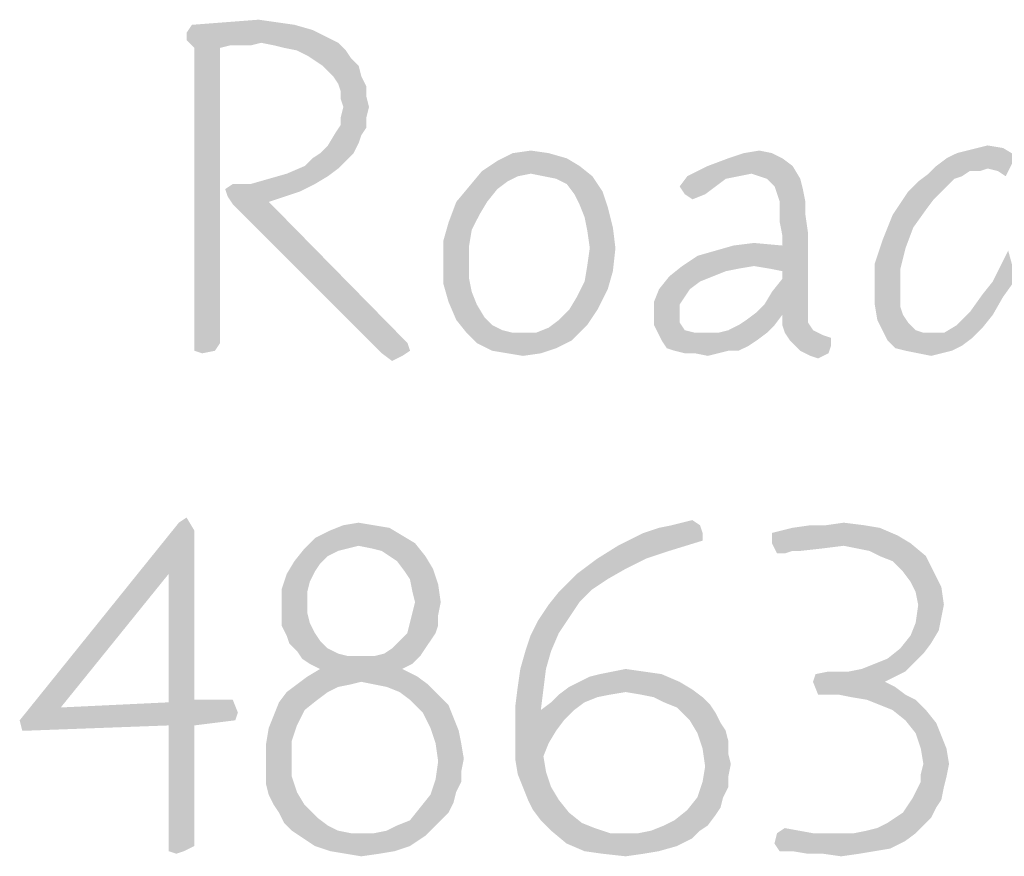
# Model space of a CAD drawing. Header units: inches. Extents: x -1 to 69, y -1 to 45.
# Tile 33 of 39: x 65.733 to 66.618, y 2.39 to 3.142. Entities that reach past the tile are written whole.
import ezdxf

# ---------------------------------------------------------------- set-up
doc = ezdxf.new("R2010")
doc.units = ezdxf.units.IN
doc.header["$LTSCALE"] = 3.74
doc.header["$MEASUREMENT"] = 0
doc.layers.get('0').update_dxf_attribs({"linetype": 'CONTINUOUS'})

msp = doc.modelspace()

# ---------------------------------------------------------------- linework, layer by layer
at = {"color": 2, "linetype": 'CONTINUOUS'}
for points in [[(65.97968, 3.13734), (65.99584, 3.13272), (65.88276, 3.13041)], [(65.97968, 3.13734), (65.88276, 3.13041), (65.88738, 3.13734)], [(65.96353, 3.13964), (65.88738, 3.13734), (65.91738, 3.13964)], [(65.88738, 3.13734), (65.96353, 3.13964), (65.97968, 3.13734)], [(65.91738, 3.13964), (65.94738, 3.14195), (65.96353, 3.13964)], [(65.88276, 3.13041), (65.99584, 3.13272), (66.00968, 3.1258)], [(66.00968, 3.1258), (65.88276, 3.12349), (65.88276, 3.13041)], [(65.94968, 3.12118), (65.88276, 3.12349), (66.00968, 3.1258)], [(65.94968, 3.12118), (66.00968, 3.1258), (66.01891, 3.12118)], [(65.94968, 3.12118), (65.88968, 3.11657), (65.88276, 3.12349)], [(65.94968, 3.12118), (65.92199, 3.11887), (65.88968, 3.11657)], [(65.88968, 3.11657), (65.92199, 3.11887), (65.91276, 3.11657)], [(65.91276, 3.11657), (65.91276, 2.85118), (65.88968, 2.84426)], [(65.91276, 3.11657), (65.88968, 2.84426), (65.88968, 3.11657)], [(65.93353, 3.11887), (65.92199, 3.11887), (65.94968, 3.12118)], [(65.93353, 3.11887), (65.94968, 3.12118), (65.94045, 3.11887)], [(66.01891, 3.12118), (65.96122, 3.11887), (65.94968, 3.12118)], [(65.97045, 3.11657), (65.96122, 3.11887), (66.01891, 3.12118)], [(65.98199, 3.11426), (65.97045, 3.11657), (66.01891, 3.12118)], [(65.98199, 3.11426), (66.01891, 3.12118), (66.02584, 3.11426)], [(66.02584, 3.11426), (65.99122, 3.10964), (65.98199, 3.11426)], [(65.99122, 3.10964), (66.02584, 3.11426), (66.03045, 3.10734)], [(66.03045, 3.10734), (65.99814, 3.10503), (65.99122, 3.10964)], [(66.00507, 3.10041), (65.99814, 3.10503), (66.03045, 3.10734)], [(66.00507, 3.10041), (66.03045, 3.10734), (66.03738, 3.10041)], [(66.03738, 3.10041), (66.0143, 3.09118), (66.00507, 3.10041)], [(66.0143, 3.09118), (66.03738, 3.10041), (66.03968, 3.09118)], [(66.03968, 3.09118), (66.01891, 3.08426), (66.0143, 3.09118)], [(66.01891, 3.08426), (66.03968, 3.09118), (66.0443, 3.08195)], [(66.0443, 3.08195), (66.02122, 3.07734), (66.01891, 3.08426)], [(66.02122, 3.07734), (66.0443, 3.08195), (66.0443, 3.07272)], [(66.0443, 3.07272), (66.02122, 3.07041), (66.02122, 3.07734)], [(66.02353, 3.06349), (66.02122, 3.07041), (66.0443, 3.07272)], [(66.02353, 3.06349), (66.0443, 3.07272), (66.04661, 3.06349)], [(66.04661, 3.06349), (66.02122, 3.05426), (66.02353, 3.06349)], [(66.02122, 3.05426), (66.04661, 3.06349), (66.0443, 3.05426)], [(66.0443, 3.05426), (66.02122, 3.04734), (66.02122, 3.05426)], [(66.02122, 3.04734), (66.0443, 3.05426), (66.0443, 3.04503)], [(66.0443, 3.04503), (66.01661, 3.04041), (66.02122, 3.04734)], [(66.01661, 3.04041), (66.0443, 3.04503), (66.03968, 3.03811)], [(66.03968, 3.03811), (66.00968, 3.02887), (66.01661, 3.04041)], [(66.03968, 3.03811), (66.03738, 3.03118), (66.00968, 3.02887)], [(66.00276, 3.02195), (66.00968, 3.02887), (66.03738, 3.03118)], [(66.00276, 3.02195), (66.03738, 3.03118), (66.03276, 3.02195)], [(66.59353, 3.02657), (66.60276, 3.02887), (66.61661, 3.02657)], [(66.03276, 3.02195), (65.99584, 3.01734), (66.00276, 3.02195)], [(65.99584, 3.01734), (66.03276, 3.02195), (66.02584, 3.01503)], [(66.20814, 3.02195), (66.2243, 3.01734), (66.16199, 3.01503)], [(66.20814, 3.02195), (66.16199, 3.01503), (66.17584, 3.02195)], [(66.17584, 3.02195), (66.19199, 3.02426), (66.20814, 3.02195)], [(66.40891, 3.02195), (66.36968, 3.01734), (66.38353, 3.02195)], [(66.36968, 3.01734), (66.40891, 3.02195), (66.41814, 3.01734)], [(66.38353, 3.02195), (66.39738, 3.02426), (66.40891, 3.02195)], [(66.55661, 3.01041), (66.56584, 3.01734), (66.62814, 3.01964)], [(66.60276, 3.00811), (66.55661, 3.01041), (66.62814, 3.01964)], [(66.62814, 3.01964), (66.56584, 3.01734), (66.57507, 3.02195)], [(66.57507, 3.02195), (66.5843, 3.02426), (66.61661, 3.02657)], [(66.57507, 3.02195), (66.61661, 3.02657), (66.62814, 3.01964)], [(66.61661, 3.02657), (66.5843, 3.02426), (66.59353, 3.02657)], [(66.61199, 3.0058), (66.60276, 3.00811), (66.62814, 3.01964)], [(66.61891, 3.00118), (66.61199, 3.0058), (66.62814, 3.01964)], [(66.01891, 3.00811), (65.97276, 3.00349), (65.98891, 3.01041)], [(66.02584, 3.01503), (65.98891, 3.01041), (65.99584, 3.01734)], [(65.98891, 3.01041), (66.02584, 3.01503), (66.01891, 3.00811)], [(66.23584, 3.01041), (66.14814, 3.0058), (66.16199, 3.01503)], [(66.19199, 3.00349), (66.14814, 3.0058), (66.23584, 3.01041)], [(66.16199, 3.01503), (66.2243, 3.01734), (66.23584, 3.01041)], [(66.20353, 3.00118), (66.19199, 3.00349), (66.23584, 3.01041)], [(66.20353, 3.00118), (66.23584, 3.01041), (66.24738, 3.00118)], [(66.42738, 3.01041), (66.39045, 3.00349), (66.33276, 3.00118)], [(66.42738, 3.01041), (66.33276, 3.00118), (66.35122, 3.01041)], [(66.41814, 3.01734), (66.35122, 3.01041), (66.36968, 3.01734)], [(66.35122, 3.01041), (66.41814, 3.01734), (66.42738, 3.01041)], [(66.4043, 2.99887), (66.39045, 3.00349), (66.42738, 3.01041)], [(66.4043, 2.99887), (66.42738, 3.01041), (66.4343, 2.99887)], [(66.60276, 3.00811), (66.54968, 3.00349), (66.55661, 3.01041)], [(65.94045, 2.99426), (65.95661, 2.99887), (66.00968, 3.00118)], [(65.94045, 2.99426), (66.00968, 3.00118), (65.99814, 2.99426)], [(66.00968, 3.00118), (65.95661, 2.99887), (65.97276, 3.00349)], [(65.97276, 3.00349), (66.01891, 3.00811), (66.00968, 3.00118)], [(66.18045, 3.00118), (66.13661, 2.99195), (66.14814, 3.0058)], [(66.18045, 3.00118), (66.17122, 2.99657), (66.13661, 2.99195)], [(66.14814, 3.0058), (66.19199, 3.00349), (66.18045, 3.00118)], [(66.24738, 3.00118), (66.21507, 2.99887), (66.20353, 3.00118)], [(66.2243, 2.99426), (66.21507, 2.99887), (66.24738, 3.00118)], [(66.2243, 2.99426), (66.24738, 3.00118), (66.25661, 2.98734)], [(66.37891, 3.00118), (66.36738, 2.99887), (66.32584, 2.99195)], [(66.37891, 3.00118), (66.32584, 2.99195), (66.33276, 3.00118)], [(66.33276, 3.00118), (66.39045, 3.00349), (66.37891, 3.00118)], [(66.57968, 3.00118), (66.54045, 2.99657), (66.54968, 3.00349)], [(66.57968, 3.00118), (66.57276, 2.99887), (66.54045, 2.99657)], [(66.60276, 3.00811), (66.58661, 3.0058), (66.54968, 3.00349)], [(66.54968, 3.00349), (66.58661, 3.0058), (66.57968, 3.00118)], [(66.58661, 3.0058), (66.60276, 3.00811), (66.59584, 3.0058)], [(65.94045, 2.99426), (65.99814, 2.99426), (65.91738, 2.98964)], [(65.94045, 2.99426), (65.91738, 2.98964), (65.9243, 2.99426)], [(65.91738, 2.98964), (65.99814, 2.99426), (65.9843, 2.98734)], [(66.16199, 2.98964), (66.12507, 2.97811), (66.13661, 2.99195)], [(66.13661, 2.99195), (66.17122, 2.99657), (66.16199, 2.98964)], [(66.25661, 2.98734), (66.23122, 2.98503), (66.2243, 2.99426)], [(66.32584, 2.99195), (66.36738, 2.99887), (66.35814, 2.99195)], [(66.35814, 2.99195), (66.33045, 2.98503), (66.32584, 2.99195)], [(66.33045, 2.98503), (66.35814, 2.99195), (66.34891, 2.98503)], [(66.4343, 2.99887), (66.41122, 2.99195), (66.4043, 2.99887)], [(66.41122, 2.99195), (66.4343, 2.99887), (66.43661, 2.98964)], [(66.43661, 2.98964), (66.41353, 2.98503), (66.41122, 2.99195)], [(66.53122, 2.98734), (66.54045, 2.99657), (66.57276, 2.99887)], [(66.53122, 2.98734), (66.57276, 2.99887), (66.56122, 2.98734)], [(65.9843, 2.98734), (65.91968, 2.98272), (65.91738, 2.98964)], [(65.91968, 2.98272), (65.9843, 2.98734), (65.97045, 2.98272)], [(65.97045, 2.98272), (65.9243, 2.9758), (65.91968, 2.98272)], [(65.97045, 2.98272), (65.95661, 2.97811), (65.9243, 2.9758)], [(66.12507, 2.97811), (66.16199, 2.98964), (66.15276, 2.97811)], [(66.23584, 2.9758), (66.23122, 2.98503), (66.25661, 2.98734)], [(66.23584, 2.9758), (66.25661, 2.98734), (66.26122, 2.97349)], [(66.34891, 2.98503), (66.33738, 2.98041), (66.33045, 2.98503)], [(66.41584, 2.97811), (66.41353, 2.98503), (66.43661, 2.98964)], [(66.41584, 2.97811), (66.43661, 2.98964), (66.43891, 2.97811)], [(66.56122, 2.98734), (66.5543, 2.98041), (66.51738, 2.96657)], [(66.56122, 2.98734), (66.51738, 2.96657), (66.53122, 2.98734)], [(65.9243, 2.9758), (65.95661, 2.97811), (66.08122, 2.85118)], [(66.08122, 2.85118), (66.05814, 2.84195), (65.9243, 2.9758)], [(66.15276, 2.97811), (66.14584, 2.96657), (66.11814, 2.95964)], [(66.15276, 2.97811), (66.11814, 2.95964), (66.12507, 2.97811)], [(66.26122, 2.97349), (66.24045, 2.96426), (66.23584, 2.9758)], [(66.43891, 2.97811), (66.41584, 2.96887), (66.41584, 2.97811)], [(66.41584, 2.96887), (66.43891, 2.97811), (66.43891, 2.96657)], [(66.5543, 2.98041), (66.54738, 2.97118), (66.51738, 2.96657)], [(66.11814, 2.95964), (66.14584, 2.96657), (66.13891, 2.95272)], [(66.24045, 2.96426), (66.26122, 2.97349), (66.26584, 2.95503)], [(66.43891, 2.96657), (66.41584, 2.95964), (66.41584, 2.96887)], [(66.41584, 2.95964), (66.43891, 2.96657), (66.44122, 2.95041)], [(66.53584, 2.95503), (66.50814, 2.94349), (66.51738, 2.96657)], [(66.51738, 2.96657), (66.54738, 2.97118), (66.53584, 2.95503)], [(66.13891, 2.95272), (66.11353, 2.94349), (66.11814, 2.95964)], [(66.26584, 2.95503), (66.24276, 2.95272), (66.24045, 2.96426)], [(66.44122, 2.95041), (66.41814, 2.94811), (66.41584, 2.95964)], [(66.11353, 2.94349), (66.13891, 2.95272), (66.13661, 2.93887)], [(66.24507, 2.93657), (66.24276, 2.95272), (66.26584, 2.95503)], [(66.24507, 2.93657), (66.26584, 2.95503), (66.26814, 2.93657)], [(66.39276, 2.92041), (66.41814, 2.93887), (66.44122, 2.95041)], [(66.40661, 2.91811), (66.39276, 2.92041), (66.44122, 2.95041)], [(66.41814, 2.9158), (66.40661, 2.91811), (66.44122, 2.95041)], [(66.41814, 2.93887), (66.41814, 2.94811), (66.44122, 2.95041)], [(66.41814, 2.90887), (66.41814, 2.9158), (66.44122, 2.95041)], [(66.41814, 2.90887), (66.44122, 2.95041), (66.44122, 2.87887)], [(66.50814, 2.94349), (66.53584, 2.95503), (66.52891, 2.93657)], [(66.13661, 2.93887), (66.11353, 2.92503), (66.11353, 2.94349)], [(66.11353, 2.92503), (66.13661, 2.93887), (66.13661, 2.92503)], [(66.32814, 2.92041), (66.34199, 2.92964), (66.41814, 2.93887)], [(66.39276, 2.92041), (66.32814, 2.92041), (66.41814, 2.93887)], [(66.34199, 2.92964), (66.35814, 2.93426), (66.41814, 2.93887)], [(66.41814, 2.93887), (66.35814, 2.93426), (66.3743, 2.93887)], [(66.3743, 2.93887), (66.39276, 2.94118), (66.41814, 2.93887)], [(66.52891, 2.93657), (66.50122, 2.92272), (66.50814, 2.94349)], [(66.26814, 2.93657), (66.24276, 2.92041), (66.24507, 2.93657)], [(66.24276, 2.92041), (66.26814, 2.93657), (66.26584, 2.9158)], [(66.50122, 2.92272), (66.52891, 2.93657), (66.5243, 2.91811)], [(66.62814, 2.90887), (66.6143, 2.92041), (66.62122, 2.93426)], [(66.13661, 2.92503), (66.13661, 2.90887), (66.11353, 2.90426)], [(66.13661, 2.92503), (66.11353, 2.90426), (66.11353, 2.92503)], [(66.5243, 2.91811), (66.50122, 2.89964), (66.50122, 2.92272)], [(66.26584, 2.9158), (66.24045, 2.90657), (66.24276, 2.92041)], [(66.24045, 2.90657), (66.26584, 2.9158), (66.26122, 2.89964)], [(66.39276, 2.92041), (66.37891, 2.91811), (66.31661, 2.91118)], [(66.39276, 2.92041), (66.31661, 2.91118), (66.32814, 2.92041)], [(66.37891, 2.91811), (66.36738, 2.9158), (66.31661, 2.91118)], [(66.31661, 2.91118), (66.36738, 2.9158), (66.35584, 2.91118)], [(66.50122, 2.89964), (66.5243, 2.91811), (66.5243, 2.89964)], [(66.62814, 2.90887), (66.60738, 2.90657), (66.6143, 2.92041)], [(66.11353, 2.90426), (66.13661, 2.90887), (66.13891, 2.89734)], [(66.13891, 2.89734), (66.11814, 2.88811), (66.11353, 2.90426)], [(66.26122, 2.89964), (66.23353, 2.89272), (66.24045, 2.90657)], [(66.35584, 2.91118), (66.3443, 2.90657), (66.30738, 2.89964)], [(66.35584, 2.91118), (66.30738, 2.89964), (66.31661, 2.91118)], [(66.30738, 2.89964), (66.3443, 2.90657), (66.33507, 2.89964)], [(66.40199, 2.8858), (66.40891, 2.89734), (66.41814, 2.90887)], [(66.44122, 2.87887), (66.40199, 2.8858), (66.41814, 2.90887)], [(66.59814, 2.89503), (66.60738, 2.90657), (66.62814, 2.90887)], [(66.59814, 2.89503), (66.62814, 2.90887), (66.61661, 2.89272)], [(66.11814, 2.88811), (66.13891, 2.89734), (66.14353, 2.8858)], [(66.22661, 2.88118), (66.23353, 2.89272), (66.26122, 2.89964)], [(66.22661, 2.88118), (66.26122, 2.89964), (66.25199, 2.88118)], [(66.33507, 2.89964), (66.33045, 2.89272), (66.30276, 2.88811)], [(66.33507, 2.89964), (66.30276, 2.88811), (66.30738, 2.89964)], [(66.5243, 2.89964), (66.5243, 2.89041), (66.50122, 2.8858)], [(66.5243, 2.89964), (66.50122, 2.8858), (66.50122, 2.89964)], [(66.61661, 2.89272), (66.58661, 2.87887), (66.59814, 2.89503)], [(66.14353, 2.8858), (66.12507, 2.87195), (66.11814, 2.88811)], [(66.14353, 2.8858), (66.15045, 2.87426), (66.12507, 2.87195)], [(66.30276, 2.88811), (66.33045, 2.89272), (66.32584, 2.8858)], [(66.32584, 2.8858), (66.30276, 2.87426), (66.30276, 2.88811)], [(66.32584, 2.8858), (66.32584, 2.87657), (66.30276, 2.87426)], [(66.44122, 2.87887), (66.39507, 2.87887), (66.40199, 2.8858)], [(66.50122, 2.8858), (66.5243, 2.89041), (66.5243, 2.88349)], [(66.5243, 2.88349), (66.50353, 2.87195), (66.50122, 2.8858)], [(66.58661, 2.87887), (66.61661, 2.89272), (66.60738, 2.87657)], [(66.25199, 2.88118), (66.21738, 2.87195), (66.22661, 2.88118)], [(66.21738, 2.87195), (66.25199, 2.88118), (66.24276, 2.86734)], [(66.30276, 2.87426), (66.32584, 2.87657), (66.32584, 2.86964)], [(66.37891, 2.86734), (66.38584, 2.87195), (66.41814, 2.87657)], [(66.37891, 2.86734), (66.41814, 2.87657), (66.41122, 2.86734)], [(66.41814, 2.87657), (66.38584, 2.87195), (66.39507, 2.87887)], [(66.39507, 2.87887), (66.44122, 2.87887), (66.41814, 2.87657)], [(66.41814, 2.87657), (66.44122, 2.87887), (66.44122, 2.86964)], [(66.44122, 2.86964), (66.41814, 2.86734), (66.41814, 2.87657)], [(66.5243, 2.88349), (66.52661, 2.87657), (66.50353, 2.87195)], [(66.50353, 2.87195), (66.52661, 2.87657), (66.53122, 2.86964)], [(66.60738, 2.87657), (66.57507, 2.86734), (66.58661, 2.87887)], [(66.57507, 2.86734), (66.60738, 2.87657), (66.59814, 2.86503)], [(66.12507, 2.87195), (66.15045, 2.87426), (66.15738, 2.86734)], [(66.15738, 2.86734), (66.1343, 2.86041), (66.12507, 2.87195)], [(66.24276, 2.86734), (66.20814, 2.86503), (66.21738, 2.87195)], [(66.32584, 2.86964), (66.30276, 2.86734), (66.30276, 2.87426)], [(66.30276, 2.86734), (66.32584, 2.86964), (66.33045, 2.86272)], [(66.41814, 2.86734), (66.44122, 2.86964), (66.44584, 2.86272)], [(66.53122, 2.86964), (66.50814, 2.86272), (66.50353, 2.87195)], [(66.50814, 2.86272), (66.53122, 2.86964), (66.53814, 2.86272)], [(66.15738, 2.86734), (66.16661, 2.86272), (66.1343, 2.86041)], [(66.1343, 2.86041), (66.16661, 2.86272), (66.17584, 2.86041)], [(66.17584, 2.86041), (66.14353, 2.85118), (66.1343, 2.86041)], [(66.19661, 2.86041), (66.22891, 2.85349), (66.14353, 2.85118)], [(66.18738, 2.86041), (66.19661, 2.86041), (66.14353, 2.85118)], [(66.17584, 2.86041), (66.18738, 2.86041), (66.14353, 2.85118)], [(66.19661, 2.86041), (66.20814, 2.86503), (66.24276, 2.86734)], [(66.19661, 2.86041), (66.24276, 2.86734), (66.22891, 2.85349)], [(66.33045, 2.86272), (66.30968, 2.85349), (66.30276, 2.86734)], [(66.33045, 2.86272), (66.33968, 2.86041), (66.30968, 2.85349)], [(66.36045, 2.86041), (66.4043, 2.86041), (66.30968, 2.85349)], [(66.35122, 2.86041), (66.36045, 2.86041), (66.30968, 2.85349)], [(66.33968, 2.86041), (66.35122, 2.86041), (66.30968, 2.85349)], [(66.30968, 2.85349), (66.4043, 2.86041), (66.39507, 2.85349)], [(66.36045, 2.86041), (66.36968, 2.86272), (66.41122, 2.86734)], [(66.36045, 2.86041), (66.41122, 2.86734), (66.4043, 2.86041)], [(66.41122, 2.86734), (66.36968, 2.86272), (66.37891, 2.86734)], [(66.44584, 2.86272), (66.42045, 2.86041), (66.41814, 2.86734)], [(66.42045, 2.86041), (66.44584, 2.86272), (66.45507, 2.85811)], [(66.45507, 2.85811), (66.42507, 2.85349), (66.42045, 2.86041)], [(66.53814, 2.86272), (66.51276, 2.85349), (66.50814, 2.86272)], [(66.53814, 2.86272), (66.54507, 2.86041), (66.51276, 2.85349)], [(66.56353, 2.86041), (66.58891, 2.8558), (66.51276, 2.85349)], [(66.55199, 2.86041), (66.56353, 2.86041), (66.51276, 2.85349)], [(66.54507, 2.86041), (66.55199, 2.86041), (66.51276, 2.85349)], [(66.59814, 2.86503), (66.56353, 2.86041), (66.57507, 2.86734)], [(66.56353, 2.86041), (66.59814, 2.86503), (66.58891, 2.8558)], [(65.88968, 2.84426), (65.91276, 2.85118), (65.90814, 2.84426)], [(66.08122, 2.85118), (66.08353, 2.84426), (66.05814, 2.84195)], [(66.14353, 2.85118), (66.22891, 2.85349), (66.21507, 2.84657)], [(66.21507, 2.84657), (66.15738, 2.84426), (66.14353, 2.85118)], [(66.39507, 2.85349), (66.3143, 2.84657), (66.30968, 2.85349)], [(66.39507, 2.85349), (66.38814, 2.84887), (66.3143, 2.84657)], [(66.45507, 2.85811), (66.46199, 2.8558), (66.42507, 2.85349)], [(66.42507, 2.85349), (66.46199, 2.8558), (66.46199, 2.84887)], [(66.46199, 2.84887), (66.4343, 2.84426), (66.42507, 2.85349)], [(66.51276, 2.85349), (66.58891, 2.8558), (66.57968, 2.84887)], [(66.57968, 2.84887), (66.51968, 2.84657), (66.51276, 2.85349)], [(65.90814, 2.84426), (65.89661, 2.84195), (65.88968, 2.84426)], [(66.05814, 2.84195), (66.08353, 2.84426), (66.07661, 2.83964)], [(66.07661, 2.83964), (66.06738, 2.83503), (66.05814, 2.84195)], [(66.17122, 2.84195), (66.15738, 2.84426), (66.21507, 2.84657)], [(66.17122, 2.84195), (66.21507, 2.84657), (66.20122, 2.84195)], [(66.20122, 2.84195), (66.18507, 2.83964), (66.17122, 2.84195)], [(66.32122, 2.84426), (66.3143, 2.84657), (66.38814, 2.84887)], [(66.36968, 2.84426), (66.32122, 2.84426), (66.38814, 2.84887)], [(66.36968, 2.84426), (66.33045, 2.84195), (66.32122, 2.84426)], [(66.33968, 2.84195), (66.33045, 2.84195), (66.36968, 2.84426)], [(66.33968, 2.84195), (66.36968, 2.84426), (66.36045, 2.84195)], [(66.36045, 2.84195), (66.35122, 2.83964), (66.33968, 2.84195)], [(66.36968, 2.84426), (66.38814, 2.84887), (66.37891, 2.84426)], [(66.4343, 2.84426), (66.46199, 2.84887), (66.45968, 2.84195)], [(66.45968, 2.84195), (66.44353, 2.83964), (66.4343, 2.84426)], [(66.44353, 2.83964), (66.45968, 2.84195), (66.45045, 2.83734)], [(66.52891, 2.84426), (66.51968, 2.84657), (66.57968, 2.84887)], [(66.52891, 2.84426), (66.57968, 2.84887), (66.57045, 2.84426)], [(66.57045, 2.84426), (66.54045, 2.84195), (66.52891, 2.84426)], [(66.54045, 2.84195), (66.57045, 2.84426), (66.56122, 2.84195)], [(66.56122, 2.84195), (66.55199, 2.83964), (66.54045, 2.84195)], [(65.87569, 2.68964), (65.88262, 2.69426), (65.88954, 2.68272)], [(66.328, 2.68964), (66.33723, 2.69195), (66.34416, 2.68734)], [(65.88954, 2.68272), (65.73262, 2.51195), (65.87569, 2.68964)], [(65.88954, 2.68272), (65.86646, 2.64349), (65.73262, 2.51195)], [(65.86646, 2.64349), (65.88954, 2.68272), (65.88954, 2.53041)], [(66.07646, 2.67811), (65.998, 2.6758), (66.01185, 2.68272)], [(66.05108, 2.68734), (66.06493, 2.68503), (66.01185, 2.68272)], [(66.05108, 2.68734), (66.01185, 2.68272), (66.02339, 2.68734)], [(66.01185, 2.68272), (66.06493, 2.68503), (66.07646, 2.67811)], [(66.02339, 2.68734), (66.03723, 2.68964), (66.05108, 2.68734)], [(66.29339, 2.68041), (66.30723, 2.68503), (66.34416, 2.68734)], [(66.29339, 2.68041), (66.34416, 2.68734), (66.34646, 2.68041)], [(66.34416, 2.68734), (66.30723, 2.68503), (66.31877, 2.68734)], [(66.34416, 2.68734), (66.31877, 2.68734), (66.328, 2.68964)], [(66.50569, 2.68503), (66.40877, 2.68041), (66.42723, 2.68503)], [(66.40877, 2.68041), (66.50569, 2.68503), (66.52185, 2.67811)], [(66.45723, 2.68734), (66.49185, 2.68734), (66.42723, 2.68503)], [(66.45723, 2.68734), (66.42723, 2.68503), (66.44339, 2.68734)], [(66.42723, 2.68503), (66.49185, 2.68734), (66.50569, 2.68503)], [(66.45723, 2.68734), (66.47339, 2.68964), (66.49185, 2.68734)], [(66.03723, 2.66887), (65.98877, 2.66657), (65.998, 2.6758)], [(65.998, 2.6758), (66.07646, 2.67811), (66.088, 2.67118)], [(65.998, 2.6758), (66.088, 2.67118), (66.03723, 2.66887)], [(66.34646, 2.68041), (66.34646, 2.67349), (66.27031, 2.66887)], [(66.34646, 2.68041), (66.27031, 2.66887), (66.29339, 2.68041)], [(66.27031, 2.66887), (66.34646, 2.67349), (66.31646, 2.66426)], [(66.52185, 2.67811), (66.40877, 2.67118), (66.40877, 2.68041)], [(66.40877, 2.67118), (66.52185, 2.67811), (66.53339, 2.67118)], [(66.028, 2.66657), (66.01877, 2.66426), (65.97954, 2.65503)], [(66.028, 2.66657), (65.97954, 2.65503), (65.98877, 2.66657)], [(66.01877, 2.66426), (66.00954, 2.65964), (65.97954, 2.65503)], [(65.98877, 2.66657), (66.03723, 2.66887), (66.028, 2.66657)], [(66.04877, 2.66657), (66.03723, 2.66887), (66.088, 2.67118)], [(66.058, 2.66426), (66.04877, 2.66657), (66.088, 2.67118)], [(66.06493, 2.65964), (66.058, 2.66426), (66.088, 2.67118)], [(66.06493, 2.65964), (66.088, 2.67118), (66.09723, 2.65964)], [(66.31646, 2.66426), (66.25185, 2.65734), (66.27031, 2.66887)], [(66.25185, 2.65734), (66.31646, 2.66426), (66.29569, 2.65734)], [(66.40877, 2.67118), (66.53339, 2.67118), (66.47339, 2.66887)], [(66.40877, 2.67118), (66.47339, 2.66887), (66.42723, 2.66426)], [(66.42723, 2.66426), (66.41339, 2.66195), (66.40877, 2.67118)], [(66.41339, 2.66195), (66.42723, 2.66426), (66.42031, 2.66195)], [(66.47339, 2.66887), (66.45493, 2.66657), (66.42723, 2.66426)], [(66.42723, 2.66426), (66.45493, 2.66657), (66.43416, 2.66426)], [(66.48493, 2.66657), (66.47339, 2.66887), (66.53339, 2.67118)], [(66.49646, 2.66426), (66.48493, 2.66657), (66.53339, 2.67118)], [(66.50569, 2.65964), (66.49646, 2.66426), (66.53339, 2.67118)], [(66.50569, 2.65964), (66.53339, 2.67118), (66.54723, 2.65964)], [(65.97954, 2.65503), (66.00954, 2.65964), (66.00262, 2.65272)], [(66.09723, 2.65964), (66.07185, 2.65503), (66.06493, 2.65964)], [(66.07185, 2.65503), (66.09723, 2.65964), (66.10416, 2.64811)], [(66.29569, 2.65734), (66.27723, 2.64811), (66.23339, 2.64349)], [(66.29569, 2.65734), (66.23339, 2.64349), (66.25185, 2.65734)], [(66.54723, 2.65964), (66.51723, 2.65503), (66.50569, 2.65964)], [(66.52646, 2.6458), (66.51723, 2.65503), (66.54723, 2.65964)], [(66.52646, 2.6458), (66.54723, 2.65964), (66.55416, 2.6458)], [(66.00262, 2.65272), (65.97262, 2.64349), (65.97954, 2.65503)], [(66.00262, 2.65272), (65.998, 2.6458), (65.97262, 2.64349)], [(66.10416, 2.64811), (66.07877, 2.6458), (66.07185, 2.65503)], [(66.08339, 2.63887), (66.07877, 2.6458), (66.10416, 2.64811)], [(66.08339, 2.63887), (66.10416, 2.64811), (66.10877, 2.63426)], [(66.23339, 2.64349), (66.27723, 2.64811), (66.26108, 2.63887)], [(65.86646, 2.64349), (65.76954, 2.52349), (65.73262, 2.51195)], [(65.88954, 2.53041), (65.86646, 2.52811), (65.86646, 2.64349)], [(65.99339, 2.63657), (65.968, 2.62964), (65.97262, 2.64349)], [(65.97262, 2.64349), (65.998, 2.6458), (65.99339, 2.63657)], [(66.10877, 2.63426), (66.08569, 2.62734), (66.08339, 2.63887)], [(66.26108, 2.63887), (66.21723, 2.62734), (66.23339, 2.64349)], [(66.26108, 2.63887), (66.24723, 2.62964), (66.21723, 2.62734)], [(66.55416, 2.6458), (66.53339, 2.63657), (66.52646, 2.6458)], [(66.53339, 2.63657), (66.55416, 2.6458), (66.56108, 2.63195)], [(65.968, 2.62964), (65.99339, 2.63657), (65.99108, 2.62734)], [(65.99108, 2.62734), (65.968, 2.6158), (65.968, 2.62964)], [(66.088, 2.61811), (66.08569, 2.62734), (66.10877, 2.63426)], [(66.088, 2.61811), (66.10877, 2.63426), (66.11108, 2.61811)], [(66.21723, 2.62734), (66.24723, 2.62964), (66.23569, 2.61811)], [(66.56108, 2.63195), (66.538, 2.62734), (66.53339, 2.63657)], [(66.54031, 2.6158), (66.538, 2.62734), (66.56108, 2.63195)], [(66.54031, 2.6158), (66.56108, 2.63195), (66.56339, 2.6158)], [(65.99108, 2.62734), (65.99108, 2.61811), (65.968, 2.6158)], [(66.23569, 2.61811), (66.208, 2.6158), (66.21723, 2.62734)], [(65.968, 2.6158), (65.99108, 2.61811), (65.99108, 2.60887)], [(65.99108, 2.60887), (65.968, 2.60657), (65.968, 2.6158)], [(66.11108, 2.61811), (66.08569, 2.60887), (66.088, 2.61811)], [(66.08569, 2.60887), (66.11108, 2.61811), (66.10877, 2.60657)], [(66.22646, 2.60426), (66.19877, 2.60195), (66.208, 2.6158)], [(66.208, 2.6158), (66.23569, 2.61811), (66.22646, 2.60426)], [(66.56339, 2.6158), (66.56108, 2.60426), (66.538, 2.59964)], [(66.56339, 2.6158), (66.538, 2.59964), (66.54031, 2.6158)], [(65.968, 2.60657), (65.99108, 2.60887), (65.99339, 2.59964)], [(65.99339, 2.59964), (65.968, 2.59734), (65.968, 2.60657)], [(66.10877, 2.60657), (66.08339, 2.59964), (66.08569, 2.60887)], [(66.08339, 2.59964), (66.10877, 2.60657), (66.10877, 2.59734)], [(66.19877, 2.60195), (66.22646, 2.60426), (66.21723, 2.59041)], [(66.538, 2.59964), (66.56108, 2.60426), (66.55877, 2.59272)], [(65.968, 2.59734), (65.99339, 2.59964), (65.998, 2.59041)], [(65.998, 2.59041), (65.97262, 2.58811), (65.968, 2.59734)], [(66.10877, 2.59734), (66.08108, 2.59041), (66.08339, 2.59964)], [(66.08108, 2.59041), (66.10877, 2.59734), (66.10646, 2.59041)], [(66.21723, 2.59041), (66.19185, 2.58811), (66.19877, 2.60195)], [(66.55877, 2.59272), (66.53339, 2.58811), (66.538, 2.59964)], [(65.97262, 2.58811), (65.998, 2.59041), (66.00262, 2.58349)], [(66.00262, 2.58349), (65.97493, 2.58118), (65.97262, 2.58811)], [(66.10646, 2.59041), (66.07416, 2.58349), (66.08108, 2.59041)], [(66.07416, 2.58349), (66.10646, 2.59041), (66.10185, 2.58349)], [(66.18723, 2.57426), (66.19185, 2.58811), (66.21723, 2.59041)], [(66.18723, 2.57426), (66.21723, 2.59041), (66.21031, 2.57426)], [(66.55185, 2.58118), (66.52416, 2.57657), (66.53339, 2.58811)], [(66.53339, 2.58811), (66.55877, 2.59272), (66.55185, 2.58118)], [(65.97493, 2.58118), (66.00262, 2.58349), (66.00954, 2.57657)], [(66.00954, 2.57657), (65.98185, 2.57426), (65.97493, 2.58118)], [(65.98185, 2.57426), (66.00954, 2.57657), (66.01877, 2.57195)], [(66.05108, 2.56964), (66.06031, 2.57195), (66.09723, 2.57657)], [(66.05108, 2.56964), (66.09723, 2.57657), (66.09262, 2.56964)], [(66.09723, 2.57657), (66.06031, 2.57195), (66.06723, 2.57657)], [(66.10185, 2.58349), (66.06723, 2.57657), (66.07416, 2.58349)], [(66.06723, 2.57657), (66.10185, 2.58349), (66.09723, 2.57657)], [(66.54493, 2.57195), (66.51262, 2.56734), (66.52416, 2.57657)], [(66.52416, 2.57657), (66.55185, 2.58118), (66.54493, 2.57195)], [(66.01877, 2.57195), (65.98646, 2.56734), (65.98185, 2.57426)], [(66.01877, 2.57195), (66.028, 2.56964), (65.98646, 2.56734)], [(66.05108, 2.56964), (66.09262, 2.56964), (65.98646, 2.56734)], [(66.03954, 2.56964), (66.05108, 2.56964), (65.98646, 2.56734)], [(66.028, 2.56964), (66.03954, 2.56964), (65.98646, 2.56734)], [(65.99339, 2.56272), (65.98646, 2.56734), (66.09262, 2.56964)], [(65.99339, 2.56272), (66.09262, 2.56964), (66.08569, 2.56272)], [(66.21031, 2.57426), (66.18262, 2.55811), (66.18723, 2.57426)], [(66.18262, 2.55811), (66.21031, 2.57426), (66.20569, 2.55811)], [(66.538, 2.56503), (66.50108, 2.56272), (66.51262, 2.56734)], [(66.51262, 2.56734), (66.54493, 2.57195), (66.538, 2.56503)], [(66.07646, 2.55811), (65.99108, 2.55118), (66.00262, 2.55811)], [(65.99108, 2.55118), (66.07646, 2.55811), (66.09031, 2.55118)], [(66.08569, 2.56272), (66.00262, 2.55811), (65.99339, 2.56272)], [(66.00262, 2.55811), (66.08569, 2.56272), (66.07646, 2.55811)], [(66.20569, 2.55811), (66.18031, 2.54195), (66.18262, 2.55811)], [(66.18031, 2.54195), (66.20569, 2.55811), (66.20339, 2.53964)], [(66.26569, 2.5558), (66.27723, 2.55811), (66.29339, 2.5558)], [(66.478, 2.5558), (66.48954, 2.55811), (66.538, 2.56503)], [(66.478, 2.5558), (66.538, 2.56503), (66.52877, 2.5558)], [(66.48954, 2.55811), (66.50108, 2.56272), (66.538, 2.56503)], [(66.09031, 2.55118), (66.03954, 2.54657), (65.98185, 2.54426)], [(66.09031, 2.55118), (65.98185, 2.54426), (65.99108, 2.55118)], [(66.05108, 2.54426), (66.03954, 2.54657), (66.09031, 2.55118)], [(66.05108, 2.54426), (66.09031, 2.55118), (66.09954, 2.54426)], [(66.23569, 2.54657), (66.24493, 2.55118), (66.30954, 2.55349)], [(66.23569, 2.54657), (66.30954, 2.55349), (66.32569, 2.54657)], [(66.30954, 2.55349), (66.24493, 2.55118), (66.25416, 2.55349)], [(66.29339, 2.5558), (66.25416, 2.55349), (66.26569, 2.5558)], [(66.25416, 2.55349), (66.29339, 2.5558), (66.30954, 2.55349)], [(66.51954, 2.55118), (66.44569, 2.54657), (66.448, 2.55349)], [(66.44569, 2.54657), (66.51954, 2.55118), (66.51031, 2.54657)], [(66.478, 2.5558), (66.52877, 2.5558), (66.448, 2.55349)], [(66.46646, 2.5558), (66.478, 2.5558), (66.448, 2.55349)], [(66.46646, 2.5558), (66.448, 2.55349), (66.45954, 2.5558)], [(66.448, 2.55349), (66.52877, 2.5558), (66.51954, 2.55118)], [(66.03031, 2.54426), (66.01877, 2.54195), (65.97262, 2.53734)], [(66.03031, 2.54426), (65.97262, 2.53734), (65.98185, 2.54426)], [(65.97262, 2.53734), (66.01877, 2.54195), (66.00954, 2.53734)], [(65.98185, 2.54426), (66.03954, 2.54657), (66.03031, 2.54426)], [(66.09954, 2.54426), (66.06262, 2.54195), (66.05108, 2.54426)], [(66.07416, 2.53734), (66.06262, 2.54195), (66.09954, 2.54426)], [(66.07416, 2.53734), (66.09954, 2.54426), (66.10877, 2.53503)], [(66.20339, 2.53964), (66.178, 2.52349), (66.18031, 2.54195)], [(66.33723, 2.53964), (66.21723, 2.53503), (66.22646, 2.54195)], [(66.32569, 2.54657), (66.22646, 2.54195), (66.23569, 2.54657)], [(66.22646, 2.54195), (66.32569, 2.54657), (66.33723, 2.53964)], [(66.51031, 2.54657), (66.45031, 2.53503), (66.44569, 2.54657)], [(66.51031, 2.54657), (66.51954, 2.54195), (66.45031, 2.53503)], [(66.45954, 2.53503), (66.45031, 2.53503), (66.51954, 2.54195)], [(66.46877, 2.53503), (66.45954, 2.53503), (66.51954, 2.54195)], [(66.46877, 2.53503), (66.51954, 2.54195), (66.52877, 2.53503)], [(66.00954, 2.53734), (66.00031, 2.53041), (65.96569, 2.52811)], [(66.00954, 2.53734), (65.96569, 2.52811), (65.97262, 2.53734)], [(66.10877, 2.53503), (66.08339, 2.53041), (66.07416, 2.53734)], [(66.08339, 2.53041), (66.10877, 2.53503), (66.118, 2.5258)], [(66.178, 2.52349), (66.20339, 2.53964), (66.20108, 2.52118)], [(66.26339, 2.53503), (66.25185, 2.53272), (66.21031, 2.52811)], [(66.26339, 2.53503), (66.21031, 2.52811), (66.21723, 2.53503)], [(66.21031, 2.52811), (66.25185, 2.53272), (66.24031, 2.52811)], [(66.33723, 2.53964), (66.27723, 2.53734), (66.21723, 2.53503)], [(66.21723, 2.53503), (66.27723, 2.53734), (66.26339, 2.53503)], [(66.29108, 2.53503), (66.27723, 2.53734), (66.33723, 2.53964)], [(66.30262, 2.53272), (66.29108, 2.53503), (66.33723, 2.53964)], [(66.30262, 2.53272), (66.33723, 2.53964), (66.34646, 2.53272)], [(66.34646, 2.53272), (66.31185, 2.52811), (66.30262, 2.53272)], [(66.31185, 2.52811), (66.34646, 2.53272), (66.35339, 2.5258)], [(66.52877, 2.53503), (66.48031, 2.53272), (66.46877, 2.53503)], [(66.49416, 2.53041), (66.48031, 2.53272), (66.52877, 2.53503)], [(66.49416, 2.53041), (66.52877, 2.53503), (66.538, 2.53041)], [(65.76954, 2.52349), (65.92877, 2.51887), (65.73262, 2.51195)], [(65.76954, 2.52349), (65.86646, 2.52811), (65.92416, 2.53041)], [(65.76954, 2.52349), (65.92416, 2.53041), (65.92877, 2.51887)], [(65.88954, 2.53041), (65.92416, 2.53041), (65.86646, 2.52811)], [(65.98877, 2.52118), (65.96108, 2.51657), (65.96569, 2.52811)], [(65.96569, 2.52811), (66.00031, 2.53041), (65.98877, 2.52118)], [(66.118, 2.5258), (66.09493, 2.51887), (66.08339, 2.53041)], [(66.09493, 2.51887), (66.118, 2.5258), (66.12262, 2.51426)], [(66.20108, 2.52118), (66.178, 2.50503), (66.178, 2.52349)], [(66.24031, 2.52811), (66.20108, 2.52118), (66.21031, 2.52811)], [(66.20108, 2.52118), (66.24031, 2.52811), (66.23108, 2.52118)], [(66.35339, 2.5258), (66.32339, 2.52349), (66.31185, 2.52811)], [(66.32339, 2.52349), (66.35339, 2.5258), (66.358, 2.51887)], [(66.358, 2.51887), (66.33493, 2.51195), (66.32339, 2.52349)], [(66.538, 2.53041), (66.50569, 2.5258), (66.49416, 2.53041)], [(66.51723, 2.52118), (66.50569, 2.5258), (66.538, 2.53041)], [(66.51723, 2.52118), (66.538, 2.53041), (66.54723, 2.52118)], [(65.73262, 2.51195), (65.92877, 2.51887), (65.92646, 2.51195)], [(65.98185, 2.50734), (65.95646, 2.50503), (65.96108, 2.51657)], [(65.96108, 2.51657), (65.98877, 2.52118), (65.98185, 2.50734)], [(66.12262, 2.51426), (66.10185, 2.50503), (66.09493, 2.51887)], [(66.10185, 2.50503), (66.12262, 2.51426), (66.12723, 2.50272)], [(66.23108, 2.52118), (66.22185, 2.51195), (66.178, 2.50503)], [(66.20108, 2.52118), (66.23108, 2.52118), (66.178, 2.50503)], [(66.33493, 2.51195), (66.358, 2.51887), (66.36262, 2.50964)], [(66.54723, 2.52118), (66.52877, 2.51195), (66.51723, 2.52118)], [(66.52877, 2.51195), (66.54723, 2.52118), (66.55646, 2.50964)], [(65.92646, 2.51195), (65.73493, 2.50272), (65.73262, 2.51195)], [(65.92646, 2.51195), (65.86646, 2.50734), (65.73493, 2.50272)], [(65.73493, 2.50272), (65.86646, 2.50734), (65.74185, 2.50272)], [(65.86646, 2.50734), (65.92646, 2.51195), (65.88954, 2.50734)], [(65.88954, 2.50734), (65.88954, 2.39887), (65.86646, 2.39426)], [(65.88954, 2.50734), (65.86646, 2.39426), (65.86646, 2.50734)], [(65.97723, 2.49349), (65.95416, 2.49118), (65.95646, 2.50503)], [(65.95646, 2.50503), (65.98185, 2.50734), (65.97723, 2.49349)], [(66.12723, 2.50272), (66.10646, 2.49118), (66.10185, 2.50503)], [(66.178, 2.50503), (66.22185, 2.51195), (66.21493, 2.50272)], [(66.21493, 2.50272), (66.178, 2.49118), (66.178, 2.50503)], [(66.36262, 2.50964), (66.34185, 2.50041), (66.33493, 2.51195)], [(66.36262, 2.50964), (66.36723, 2.50272), (66.34185, 2.50041)], [(66.55646, 2.50964), (66.538, 2.50041), (66.52877, 2.51195)], [(66.538, 2.50041), (66.55646, 2.50964), (66.56108, 2.49811)], [(66.10646, 2.49118), (66.12723, 2.50272), (66.12954, 2.49118)], [(66.178, 2.49118), (66.21493, 2.50272), (66.208, 2.49118)], [(66.34185, 2.50041), (66.36723, 2.50272), (66.36954, 2.49349)], [(66.36954, 2.49349), (66.34646, 2.48657), (66.34185, 2.50041)], [(66.56108, 2.49811), (66.54262, 2.48657), (66.538, 2.50041)], [(66.54262, 2.48657), (66.56108, 2.49811), (66.56569, 2.48657)], [(65.95416, 2.47734), (65.95416, 2.49118), (65.97723, 2.49349)], [(65.95416, 2.47734), (65.97723, 2.49349), (65.97723, 2.47734)], [(66.12954, 2.49118), (66.10877, 2.47503), (66.10646, 2.49118)], [(66.12954, 2.49118), (66.13185, 2.47734), (66.10877, 2.47503)], [(66.208, 2.49118), (66.20339, 2.47964), (66.178, 2.47734)], [(66.208, 2.49118), (66.178, 2.47734), (66.178, 2.49118)], [(66.34646, 2.48657), (66.36954, 2.49349), (66.36954, 2.48195)], [(66.178, 2.47734), (66.20339, 2.47964), (66.20569, 2.4658)], [(66.36954, 2.48195), (66.34877, 2.47041), (66.34646, 2.48657)], [(66.36954, 2.48195), (66.37185, 2.47272), (66.34877, 2.47041)], [(66.56569, 2.48657), (66.54493, 2.47272), (66.54262, 2.48657)], [(66.54493, 2.47272), (66.56569, 2.48657), (66.568, 2.47272)], [(65.97723, 2.47734), (65.95416, 2.4658), (65.95416, 2.47734)], [(65.95416, 2.4658), (65.97723, 2.47734), (65.97723, 2.46118)], [(66.12954, 2.4658), (66.10646, 2.45887), (66.10877, 2.47503)], [(66.10877, 2.47503), (66.13185, 2.47734), (66.12954, 2.4658)], [(66.20569, 2.4658), (66.18031, 2.46349), (66.178, 2.47734)], [(66.36954, 2.46118), (66.34646, 2.45657), (66.34877, 2.47041)], [(66.34877, 2.47041), (66.37185, 2.47272), (66.36954, 2.46118)], [(66.568, 2.47272), (66.54262, 2.46349), (66.54493, 2.47272)], [(66.54262, 2.46349), (66.568, 2.47272), (66.56569, 2.46118)], [(65.97723, 2.46118), (65.95416, 2.45426), (65.95416, 2.4658)], [(65.95416, 2.45426), (65.97723, 2.46118), (65.98185, 2.44734)], [(66.10646, 2.45887), (66.12954, 2.4658), (66.12954, 2.45657)], [(66.18493, 2.45195), (66.18031, 2.46349), (66.20569, 2.4658)], [(66.18493, 2.45195), (66.20569, 2.4658), (66.21031, 2.45195)], [(66.34646, 2.45657), (66.36954, 2.46118), (66.36954, 2.45195)], [(66.56569, 2.46118), (66.54262, 2.45657), (66.54262, 2.46349)], [(66.54262, 2.45657), (66.56569, 2.46118), (66.56339, 2.45195)], [(65.98185, 2.44734), (65.95646, 2.44503), (65.95416, 2.45426)], [(66.12954, 2.45657), (66.10185, 2.44503), (66.10646, 2.45887)], [(66.12954, 2.45657), (66.12493, 2.44734), (66.10185, 2.44503)], [(66.21031, 2.45195), (66.18954, 2.44041), (66.18493, 2.45195)], [(66.18954, 2.44041), (66.21031, 2.45195), (66.21723, 2.44041)], [(66.36954, 2.45195), (66.34185, 2.44272), (66.34646, 2.45657)], [(66.34185, 2.44272), (66.36954, 2.45195), (66.36493, 2.44272)], [(66.56339, 2.45195), (66.53569, 2.44272), (66.54262, 2.45657)], [(66.53569, 2.44272), (66.56339, 2.45195), (66.56108, 2.44041)], [(65.96108, 2.4358), (65.95646, 2.44503), (65.98185, 2.44734)], [(65.96108, 2.4358), (65.98185, 2.44734), (65.98877, 2.4358)], [(66.12262, 2.43811), (66.09262, 2.43349), (66.10185, 2.44503)], [(66.10185, 2.44503), (66.12493, 2.44734), (66.12262, 2.43811)], [(65.98877, 2.4358), (65.96569, 2.42887), (65.96108, 2.4358)], [(65.96569, 2.42887), (65.98877, 2.4358), (66.00031, 2.42426)], [(66.09262, 2.43349), (66.12262, 2.43811), (66.118, 2.42887)], [(66.21723, 2.44041), (66.19416, 2.43118), (66.18954, 2.44041)], [(66.19416, 2.43118), (66.21723, 2.44041), (66.22646, 2.42887)], [(66.36493, 2.44272), (66.36262, 2.43349), (66.33262, 2.43118)], [(66.36493, 2.44272), (66.33262, 2.43118), (66.34185, 2.44272)], [(66.55646, 2.43349), (66.52646, 2.42887), (66.53108, 2.4358)], [(66.56108, 2.44041), (66.53108, 2.4358), (66.53569, 2.44272)], [(66.53108, 2.4358), (66.56108, 2.44041), (66.55646, 2.43349)], [(66.00031, 2.42426), (65.97031, 2.41964), (65.96569, 2.42887)], [(66.118, 2.42887), (66.08339, 2.42195), (66.09262, 2.43349)], [(66.08339, 2.42195), (66.118, 2.42887), (66.11108, 2.42195)], [(66.22646, 2.42887), (66.20108, 2.42195), (66.19416, 2.43118)], [(66.20108, 2.42195), (66.22646, 2.42887), (66.238, 2.41964)], [(66.31185, 2.41734), (66.32108, 2.42195), (66.358, 2.42657)], [(66.31185, 2.41734), (66.358, 2.42657), (66.35108, 2.41734)], [(66.358, 2.42657), (66.32108, 2.42195), (66.33262, 2.43118)], [(66.33262, 2.43118), (66.36262, 2.43349), (66.358, 2.42657)], [(66.51954, 2.42426), (66.52646, 2.42887), (66.55646, 2.43349)], [(66.51954, 2.42426), (66.55646, 2.43349), (66.55185, 2.42426)], [(65.97031, 2.41964), (66.00031, 2.42426), (66.00954, 2.41734)], [(66.00954, 2.41734), (65.97723, 2.41272), (65.97031, 2.41964)], [(65.97723, 2.41272), (66.00954, 2.41734), (66.01877, 2.41272)], [(66.10416, 2.41503), (66.06262, 2.41272), (66.07185, 2.41734)], [(66.11108, 2.42195), (66.07185, 2.41734), (66.08339, 2.42195)], [(66.07185, 2.41734), (66.11108, 2.42195), (66.10416, 2.41503)], [(66.238, 2.41964), (66.21031, 2.41272), (66.20108, 2.42195)], [(66.238, 2.41964), (66.24954, 2.41503), (66.21031, 2.41272)], [(66.35108, 2.41734), (66.30031, 2.41272), (66.31185, 2.41734)], [(66.30031, 2.41272), (66.35108, 2.41734), (66.34416, 2.41272)], [(66.48262, 2.41041), (66.49416, 2.41272), (66.54493, 2.41734)], [(66.48262, 2.41041), (66.54493, 2.41734), (66.538, 2.41041)], [(66.49416, 2.41272), (66.50339, 2.41503), (66.54493, 2.41734)], [(66.54493, 2.41734), (66.50339, 2.41503), (66.51262, 2.41964)], [(66.55185, 2.42426), (66.51262, 2.41964), (66.51954, 2.42426)], [(66.51262, 2.41964), (66.55185, 2.42426), (66.54493, 2.41734)], [(66.01877, 2.41272), (65.98416, 2.40811), (65.97723, 2.41272)], [(66.01877, 2.41272), (66.03031, 2.41041), (65.98416, 2.40811)], [(66.03954, 2.41041), (66.05108, 2.41041), (65.98416, 2.40811)], [(66.03031, 2.41041), (66.03954, 2.41041), (65.98416, 2.40811)], [(66.09723, 2.40811), (65.98416, 2.40811), (66.05108, 2.41041)], [(66.09723, 2.40811), (65.998, 2.39887), (65.98416, 2.40811)], [(65.998, 2.39887), (66.09723, 2.40811), (66.08339, 2.39887)], [(66.05108, 2.41041), (66.06262, 2.41272), (66.10416, 2.41503)], [(66.05108, 2.41041), (66.10416, 2.41503), (66.09723, 2.40811)], [(66.21031, 2.41272), (66.24954, 2.41503), (66.26339, 2.41041)], [(66.26339, 2.41041), (66.22416, 2.40118), (66.21031, 2.41272)], [(66.28877, 2.41041), (66.33723, 2.4058), (66.22416, 2.40118)], [(66.27723, 2.41041), (66.28877, 2.41041), (66.22416, 2.40118)], [(66.26339, 2.41041), (66.27723, 2.41041), (66.22416, 2.40118)], [(66.34416, 2.41272), (66.28877, 2.41041), (66.30031, 2.41272)], [(66.28877, 2.41041), (66.34416, 2.41272), (66.33723, 2.4058)], [(66.538, 2.41041), (66.52877, 2.40349), (66.41108, 2.40118)], [(66.48262, 2.41041), (66.538, 2.41041), (66.41108, 2.40118)], [(66.47108, 2.41041), (66.48262, 2.41041), (66.41108, 2.40118)], [(66.45723, 2.41041), (66.47108, 2.41041), (66.41108, 2.40118)], [(66.44569, 2.41041), (66.45723, 2.41041), (66.41108, 2.40118)], [(66.44569, 2.41041), (66.41108, 2.40118), (66.41339, 2.41041)], [(66.41339, 2.41041), (66.42031, 2.41503), (66.44569, 2.41041)], [(65.86646, 2.39426), (65.88954, 2.39887), (65.88031, 2.39426)], [(66.08339, 2.39887), (66.01185, 2.39426), (65.998, 2.39887)], [(66.01185, 2.39426), (66.08339, 2.39887), (66.06954, 2.39426)], [(66.22416, 2.40118), (66.33723, 2.4058), (66.32339, 2.39887)], [(66.32339, 2.39887), (66.24031, 2.39426), (66.22416, 2.40118)], [(66.24031, 2.39426), (66.32339, 2.39887), (66.30723, 2.39426)], [(66.41108, 2.40118), (66.52877, 2.40349), (66.51493, 2.39657)], [(66.51493, 2.39657), (66.41569, 2.39426), (66.41108, 2.40118)], [(65.88031, 2.39426), (65.87339, 2.39195), (65.86646, 2.39426)], [(66.06954, 2.39426), (66.02569, 2.39195), (66.01185, 2.39426)], [(66.02569, 2.39195), (66.06954, 2.39426), (66.05569, 2.39195)], [(66.05569, 2.39195), (66.03954, 2.38964), (66.02569, 2.39195)], [(66.30723, 2.39426), (66.25646, 2.39195), (66.24031, 2.39426)], [(66.25646, 2.39195), (66.30723, 2.39426), (66.29339, 2.39195)], [(66.29339, 2.39195), (66.27723, 2.38964), (66.25646, 2.39195)], [(66.42723, 2.39426), (66.41569, 2.39426), (66.51493, 2.39657)], [(66.42723, 2.39426), (66.51493, 2.39657), (66.50108, 2.39426)], [(66.50108, 2.39426), (66.44108, 2.39195), (66.42723, 2.39426)], [(66.45493, 2.39195), (66.44108, 2.39195), (66.50108, 2.39426)], [(66.45493, 2.39195), (66.50108, 2.39426), (66.48723, 2.39195)], [(66.48723, 2.39195), (66.47108, 2.38964), (66.45493, 2.39195)]]:
    msp.add_solid(points, dxfattribs=at)

doc.saveas('drawing.dxf')
